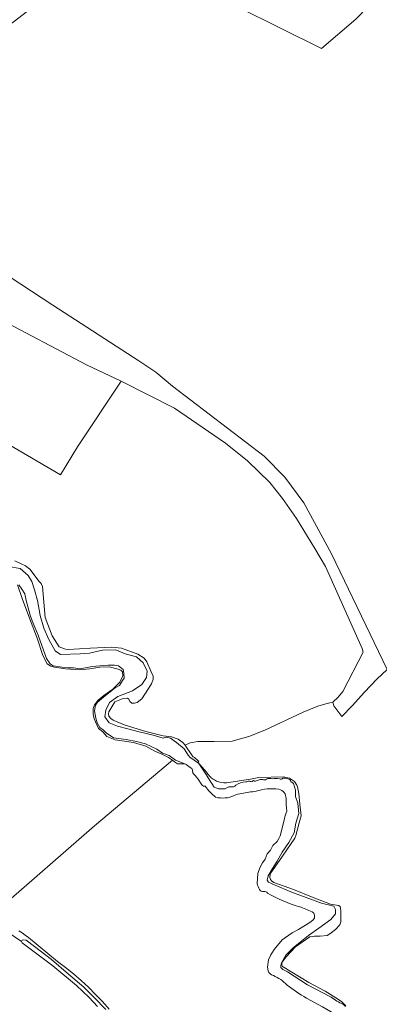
# Model space of a CAD drawing. Extents: x 197309 to 200393, y 360256 to 364259.
# Tile 24 of 39: x 199476 to 199659, y 362080 to 362580. Entities that reach past the tile are written whole.
import ezdxf

# ---------------------------------------------------------------- set-up
doc = ezdxf.new("R2010")
doc.units = 0
for name, color, linetype, lineweight in [('B-SB-GR-BOS_LOOF-GV', 252, 'Continuous', 13), ('B-SB-GR-BOUWLAND-GV', 252, 'Continuous', 13), ('B-SB-GR-GRAS-GV', 252, 'Continuous', 13), ('B-SB-OG-WATER_SLOOT-GV', 252, 'Continuous', 18), ('B-SB-OG-WEG-GV', 252, 'Continuous', 18)]:
    doc.layers.add(name, color=color, linetype=linetype, lineweight=lineweight)

msp = doc.modelspace()

# ---------------------------------------------------------------- linework, layer by layer
at = {"layer": 'B-SB-GR-BOS_LOOF-GV', "flags": 128}
for points in [[(199523.377, 362618.321), (199629.482, 362565.539), (199646.961, 362580.538)], [(199463.374, 362429.3), (199509.88, 362404.904), (199527.415, 362396.517), (199554.686, 362382.871), (199580.541, 362365.073), (199591.782, 362356.08), (199603.211, 362345.026), (199609.581, 362336.97), (199616.7, 362326.852), (199626.068, 362311.489), (199631.414, 362302.436), (199650.065, 362260.716), (199650.542, 362258.81), (199640.307, 362238.89), (199637.871, 362236.08), (199635.248, 362233.457), (199635.623, 362231.583), (199639.718, 362226.199), (199645.029, 362231.642), (199651.35, 362238.631), (199657.603, 362245.216), (199662.786, 362250.129), (199634.568, 362308.85), (199620.36, 362334.727), (199610.835, 362347.823), (199600.199, 362358.539), (199553.665, 362394.012), (199545.194, 362401.145), (199536.423, 362406.823), (199492.674, 362435.144), (199383.429, 362506.636)]]:
    msp.add_lwpolyline(points, dxfattribs=at)
at = {"layer": 'B-SB-GR-BOUWLAND-GV', "flags": 128}
for points in [[(199659.733, 362593.797), (199646.961, 362580.538), (199629.482, 362565.539), (199523.377, 362618.321), (199451.596, 362562.992), (199383.429, 362506.636), (199492.674, 362435.144), (199536.423, 362406.823), (199545.194, 362401.145), (199553.665, 362394.012), (199600.199, 362358.539), (199610.835, 362347.823), (199620.36, 362334.727), (199634.568, 362308.85), (199662.786, 362250.129)], [(199515.515, 362078.904), (199511.226, 362083.458), (199504.715, 362089.507), (199492.743, 362099.476), (199477.104, 362111.241), (199476.835, 362111.816), (199460.611, 362122.704), (199459.225, 362123.092), (199457.408, 362123.777), (199455.802, 362124.511), (199454.232, 362125.32), (199452.7, 362126.2), (199451.27, 362127.106), (199419.922, 362155.002), (199330.629, 362222.25), (199277.996, 362257.003), (199211.862, 362295.638), (199199.305, 362303.33), (199177.194, 362316.312), (199154.03, 362330.025), (199129.815, 362343.783), (199125.361, 362346.116), (199120.738, 362348.125), (199115.982, 362349.794)], [(199470.248, 362132.589), (199513.991, 362170.56), (199553.653, 362203.925), (199551.65, 362205.424), (199548.136, 362207.037), (199544.655, 362208.631), (199540.125, 362211.149), (199533.75, 362212.912), (199524.397, 362214.248), (199520.16, 362216.001), (199518.089, 362218.406), (199515.961, 362220.108), (199513.736, 362224.939), (199513.322, 362227.618), (199513.23, 362230.173), (199513.976, 362232.098), (199515.803, 362234.418), (199518.716, 362236.815), (199523.279, 362240.124), (199526.819, 362243.613), (199528.316, 362246.888), (199528.23, 362248.868), (199527.326, 362249.753), (199526.042, 362250.314), (199521.46, 362251.487), (199516.605, 362251.32), (199511.629, 362250.386), (199506.394, 362249.832), (199499.234, 362250.413), (199493.604, 362251.262), (199491.684, 362251.757), (199489.884, 362253.021), (199487.678, 362257.22), (199484.795, 362266.014), (199480.88, 362276.077), (199477.093, 362286.141), (199474.827, 362293.038)]]:
    msp.add_lwpolyline(points, dxfattribs=at)
at = {"layer": 'B-SB-GR-GRAS-GV', "flags": 128}
msp.add_lwpolyline([(199527.415, 362396.517), (199509.88, 362404.904), (199463.374, 362429.3), (199431.407, 362445.822), (199411.558, 362457.075), (199349.54, 362490.99), (199326.796, 362478.227), (199305.975, 362484.732), (199297.707, 362466.595), (199400.564, 362404.956), (199496.677, 362348.937), (199505.295, 362363.176)], close=True, dxfattribs=at)
msp.add_lwpolyline([(199473.306, 362305.279), (199476.536, 362303.685), (199478.879, 362302.763), (199481.069, 362301.054), (199485.73, 362294.747), (199486.742, 362293.731), (199487.392, 362292.213), (199488.097, 362284.292), (199488.742, 362276.457), (199492.322, 362267.252), (199496.008, 362261.643), (199499.172, 362260.337), (199500.74, 362260.234), (199511.85, 362260.852), (199522.702, 362261.375), (199527.729, 362260.844), (199535.923, 362257.848), (199539.25, 362255.88), (199540.633, 362254.034), (199542.77, 362248.905), (199543.784, 362246.759), (199543.857, 362245.109), (199542.993, 362242.768), (199537.953, 362235.128), (199535.684, 362233.328), (199534.274, 362232.971), (199532.91, 362233.022), (199531.845, 362233.833), (199531.352, 362234.95), (199530.73, 362235.455), (199528.472, 362235.365), (199524.316, 362233.689), (199523.202, 362231.978), (199521.152, 362228.475), (199521.034, 362227.487), (199521.237, 362226.391), (199522.169, 362225.141), (199523.467, 362224.307), (199529.505, 362221.745), (199540.049, 362218.61), (199548.887, 362216.442), (199553.077, 362215.801), (199556.529, 362214.59), (199558.948, 362212.975), (199559.981, 362211.58), (199562.555, 362212.848), (199566.489, 362213.41), (199574.733, 362213.41), (199584.023, 362213.734), (199592.532, 362216.033), (199600.605, 362219.166), (199620.141, 362228.314), (199627.575, 362231.364), (199631.577, 362232.698), (199633.749, 362233.082), (199635.248, 362233.457), (199637.871, 362236.08), (199640.307, 362238.89), (199650.542, 362258.81), (199650.065, 362260.716), (199631.414, 362302.436), (199626.068, 362311.489), (199616.7, 362326.852), (199609.581, 362336.97), (199603.211, 362345.026), (199591.782, 362356.08), (199580.541, 362365.073), (199554.686, 362382.871), (199527.415, 362396.517), (199505.295, 362363.176), (199496.677, 362348.937), (199400.564, 362404.956)], dxfattribs=at)
at = {"layer": 'B-SB-OG-WATER_SLOOT-GV', "flags": 128}
for points in [[(199470.17, 362302.325), (199476.104, 362301.392), (199480.258, 362297.747), (199482.038, 362294.695), (199483.394, 362290.626), (199485.005, 362285.201), (199486.361, 362277.486), (199488.141, 362271.128), (199490.769, 362265.279), (199493.906, 362259.515), (199496.703, 362257.65), (199506.706, 362258.074), (199511.454, 362258.328), (199517.981, 362259.854), (199524.763, 362260.108), (199529.51, 362257.989), (199535.359, 362256.548), (199538.75, 362253.411), (199540.785, 362249.257), (199540.361, 362245.951), (199537.987, 362242.475), (199533.24, 362239.254), (199525.865, 362236.287), (199521.542, 362233.32), (199519.677, 362229.421), (199519.253, 362226.03), (199521.457, 362222.978), (199525.611, 362221.282), (199530.867, 362219.926), (199536.631, 362218.315), (199543.837, 362216.705), (199548.923, 362215.179), (199550.618, 362215.603), (199552.653, 362215.179), (199555.62, 362212.975), (199559.604, 362209.838), (199561.554, 362206.617), (199562.741, 362205.26), (199562.859, 362205.179), (199566.316, 362202.807), (199567.064, 362202.293), (199570.794, 362196.698), (199573.083, 362192.799), (199573.605, 362192.078), (199574.863, 362190.341), (199575.719, 362189.964), (199576.983, 362189.408), (199580.289, 362189.408)], [(199580.289, 362189.408), (199576.983, 362189.408), (199575.719, 362189.964), (199574.863, 362190.341), (199573.605, 362192.078), (199573.083, 362192.799), (199570.794, 362196.698), (199567.064, 362202.293), (199566.316, 362202.807), (199562.859, 362205.179), (199562.741, 362205.26), (199561.554, 362206.617), (199559.604, 362209.838), (199555.62, 362212.975), (199552.653, 362215.179), (199550.618, 362215.603), (199548.923, 362215.179), (199543.837, 362216.705), (199536.631, 362218.315), (199530.867, 362219.926), (199525.611, 362221.282), (199521.457, 362222.978), (199519.253, 362226.03), (199519.677, 362229.421), (199521.542, 362233.32), (199525.865, 362236.287), (199533.24, 362239.254), (199537.987, 362242.475), (199540.361, 362245.951), (199540.785, 362249.257), (199538.75, 362253.411), (199535.359, 362256.548), (199529.51, 362257.989), (199524.763, 362260.108), (199517.981, 362259.854), (199511.454, 362258.328), (199506.706, 362258.074), (199496.703, 362257.65), (199493.906, 362259.515), (199490.769, 362265.279), (199488.141, 362271.128), (199486.361, 362277.486), (199485.005, 362285.201), (199483.394, 362290.626), (199482.038, 362294.695), (199480.258, 362297.747), (199476.104, 362301.392), (199470.17, 362302.325)], [(199566.477, 362203.895), (199564.723, 362205.316), (199564.2, 362205.74), (199563.799, 362206.064), (199563.548, 362206.434), (199560.903, 362210.333), (199559.981, 362211.58), (199558.948, 362212.975), (199556.529, 362214.59), (199553.077, 362215.801), (199548.887, 362216.442), (199540.049, 362218.61), (199529.505, 362221.745), (199523.467, 362224.307), (199522.169, 362225.141), (199521.237, 362226.391), (199521.034, 362227.487), (199521.152, 362228.475), (199523.202, 362231.978), (199524.316, 362233.689), (199528.472, 362235.365), (199530.73, 362235.455), (199531.352, 362234.95), (199531.845, 362233.833), (199532.91, 362233.022), (199534.274, 362232.971), (199535.684, 362233.328), (199537.953, 362235.128), (199542.993, 362242.768), (199543.857, 362245.109), (199543.784, 362246.759), (199542.77, 362248.905), (199540.633, 362254.034), (199539.25, 362255.88), (199535.923, 362257.848), (199527.729, 362260.844), (199522.702, 362261.375), (199511.85, 362260.852), (199500.74, 362260.234), (199499.172, 362260.337), (199496.008, 362261.643), (199492.322, 362267.252), (199488.742, 362276.457), (199488.097, 362284.292), (199487.392, 362292.213), (199486.742, 362293.731), (199485.73, 362294.747), (199481.069, 362301.054), (199478.879, 362302.763), (199476.536, 362303.685), (199473.306, 362305.279)], [(199474.827, 362293.038), (199477.093, 362286.141), (199480.88, 362276.077), (199484.795, 362266.014), (199487.678, 362257.22), (199489.884, 362253.021), (199491.684, 362251.757), (199493.604, 362251.262), (199499.234, 362250.413), (199506.394, 362249.832), (199511.629, 362250.386), (199516.605, 362251.32), (199521.46, 362251.487), (199526.042, 362250.314), (199527.326, 362249.753), (199528.23, 362248.868), (199528.316, 362246.888), (199526.819, 362243.613), (199523.279, 362240.124), (199518.716, 362236.815), (199515.803, 362234.418), (199513.976, 362232.098), (199513.23, 362230.173), (199513.322, 362227.618), (199513.736, 362224.939), (199515.961, 362220.108), (199518.089, 362218.406), (199520.16, 362216.001), (199524.397, 362214.248), (199533.75, 362212.912), (199540.125, 362211.149), (199544.655, 362208.631), (199548.136, 362207.037), (199551.65, 362205.424), (199553.653, 362203.925), (199554.678, 362203.157), (199556.222, 362202.152), (199559.899, 362202.16), (199555.158, 362203.916), (199551.914, 362206.431), (199548.556, 362207.567), (199545.578, 362209.597), (199539.916, 362212.324), (199535.218, 362213.457), (199529.975, 362214.548), (199523.634, 362215.337), (199519.828, 362217.843), (199518.531, 362219.222), (199516.585, 362220.633), (199515.218, 362223.018), (199514.569, 362225.371), (199513.904, 362229.131), (199514.357, 362232.026), (199515.414, 362233.495), (199517.409, 362235.206), (199519.502, 362236.885), (199524.493, 362240.677), (199526.72, 362241.983), (199528.155, 362244.505), (199528.987, 362245.745), (199528.893, 362248.186), (199528.457, 362250.018), (199526.867, 362251.428), (199526.151, 362251.868), (199524.106, 362252.319), (199520.835, 362252.233), (199518.503, 362252.131), (199512.676, 362251.519), (199506.691, 362250.485), (199503.174, 362250.875), (199500.417, 362250.956), (199497.498, 362251.281), (199492.974, 362251.971), (199491.313, 362252.944), (199489.509, 362255.722), (199487.102, 362262.234), (199485.342, 362267.465), (199483.484, 362271.498), (199482.194, 362274.8), (199481.23, 362277.72), (199479.194, 362285.076), (199478.486, 362288.452), (199476.977, 362290.815), (199475.468, 362293.049)], [(199475.468, 362293.049), (199476.977, 362290.815), (199478.486, 362288.452), (199479.194, 362285.076), (199481.23, 362277.72), (199482.194, 362274.8), (199483.484, 362271.498), (199485.342, 362267.465), (199487.102, 362262.234), (199489.509, 362255.722), (199491.313, 362252.944), (199492.974, 362251.971), (199497.498, 362251.281), (199500.417, 362250.956), (199503.174, 362250.875), (199506.691, 362250.485), (199512.676, 362251.519), (199518.503, 362252.131), (199520.835, 362252.233), (199524.106, 362252.319), (199526.151, 362251.868), (199526.867, 362251.428), (199528.457, 362250.018), (199528.893, 362248.186), (199528.987, 362245.745), (199528.155, 362244.505), (199526.72, 362241.983), (199524.493, 362240.677), (199519.502, 362236.885), (199517.409, 362235.206), (199515.414, 362233.495), (199514.357, 362232.026), (199513.904, 362229.131), (199514.569, 362225.371), (199515.218, 362223.018), (199516.585, 362220.633), (199518.531, 362219.222), (199519.828, 362217.843), (199523.634, 362215.337), (199529.975, 362214.548), (199535.218, 362213.457), (199539.916, 362212.324), (199545.578, 362209.597), (199548.556, 362207.567), (199551.914, 362206.431), (199555.158, 362203.916), (199559.899, 362202.16), (199560.54, 362201.721), (199562.644, 362200.28), (199563.386, 362199.772), (199563.855, 362198.886)], [(199641.824, 362079.157), (199639.647, 362081.446), (199636.728, 362083.309), (199631.335, 362086.67), (199622.961, 362090.965), (199609.497, 362099.238), (199609.28, 362099.782), (199609.309, 362100.855), (199609.383, 362101.321), (199611.513, 362104.015), (199616.157, 362109.095), (199623.553, 362114.219), (199625.802, 362114.657), (199628.79, 362114.534), (199632.286, 362114.889), (199633.71, 362115.796), (199636.58, 362117.902), (199638.749, 362120.249), (199639.198, 362121.855), (199639.279, 362127.45), (199639.154, 362128.866), (199638.844, 362129.64), (199638.104, 362130.229), (199634.001, 362130.872), (199625.247, 362134.2), (199615.113, 362138.245), (199605.191, 362141.919), (199604.011, 362142.728), (199603.499, 362143.439), (199603.184, 362144.357), (199603.309, 362146.186), (199609.643, 362155.252), (199615.86, 362164.344), (199616.286, 362165.746), (199617.996, 362172.196), (199619.088, 362175.789), (199618.465, 362181.684), (199617.826, 362187.143), (199617.247, 362190.373), (199616.843, 362191.376), (199615.725, 362193.084), (199613.129, 362194.782), (199609.975, 362195.592), (199597.486, 362195.165), (199593.321, 362194.366), (199581.025, 362192.459), (199579.681, 362192.528), (199578.34, 362192.64), (199577.75, 362192.783), (199577.163, 362192.958), (199576.582, 362193.165), (199576.009, 362193.405), (199575.446, 362193.677), (199574.898, 362193.979), (199574.365, 362194.312), (199573.85, 362194.673), (199573.356, 362195.061), (199572.885, 362195.475), (199572.439, 362195.911), (199572.018, 362196.369), (199571.904, 362196.508), (199571.626, 362196.845), (199571.262, 362197.338), (199570.927, 362197.844), (199568.689, 362200.52), (199566.46, 362203.024), (199566.93, 362203.528), (199566.477, 362203.895)], [(199590.909, 362192.994), (199591.43, 362192.923), (199591.742, 362193.088)], [(199591.742, 362193.088), (199591.43, 362192.923), (199590.909, 362192.994)], [(199613.805, 362193.212), (199615.13, 362192.206), (199616.232, 362188.73), (199616.232, 362185.593), (199617.334, 362182.202), (199617.843, 362176.947), (199616.317, 362171.945), (199615.469, 362167.028), (199612.756, 362162.196), (199609.45, 362157.195), (199606.907, 362152.617), (199604.449, 362148.972), (199602.329, 362145.242), (199601.821, 362143.038), (199602.499, 362142.02), (199604.025, 362141.342), (199605.805, 362140.495), (199613.858, 362137.104), (199629.457, 362131.424), (199635.645, 362129.813), (199636.493, 362128.118), (199636.493, 362125.998), (199634.119, 362123.031), (199628.015, 362118.708), (199622.76, 362114.978), (199615.045, 362108.705), (199611.231, 362104.89), (199609.026, 362101.075), (199608.687, 362099.634), (199608.772, 362098.617), (199609.705, 362097.6), (199612.078, 362096.498), (199622.336, 362089.801), (199634.373, 362083.528)], [(199634.373, 362083.528), (199622.336, 362089.801), (199612.078, 362096.498), (199609.705, 362097.6), (199608.772, 362098.617), (199608.687, 362099.634), (199609.026, 362101.075), (199611.231, 362104.89), (199615.045, 362108.705), (199622.76, 362114.978), (199628.015, 362118.708), (199634.119, 362123.031), (199636.493, 362125.998), (199636.493, 362128.118), (199635.645, 362129.813), (199629.457, 362131.424), (199613.858, 362137.104), (199605.805, 362140.495), (199604.025, 362141.342), (199602.499, 362142.02), (199601.821, 362143.038), (199602.329, 362145.242), (199604.449, 362148.972), (199606.907, 362152.617), (199609.45, 362157.195), (199612.756, 362162.196), (199615.469, 362167.028), (199616.317, 362171.945), (199617.843, 362176.947), (199617.334, 362182.202), (199616.232, 362185.593), (199616.232, 362188.73), (199615.13, 362192.206), (199613.805, 362193.212)], [(199610.672, 362174.219), (199608.458, 362165.637), (199607.72, 362164.219), (199606.846, 362162.679), (199604.73, 362160.59), (199603.526, 362158.24), (199601.753, 362156.373), (199600.786, 362153.688), (199599.445, 362151.874), (199598.093, 362149.233), (199596.958, 362146.392), (199596.633, 362141.28)], [(199624.616, 362126.942), (199625.523, 362126.247), (199625.874, 362125.327), (199625.816, 362123.965), (199625.365, 362123.012), (199623.967, 362121.903), (199617.715, 362117.895), (199614.426, 362116.302), (199609.344, 362112.783), (199605.283, 362107.716), (199603.684, 362105.158), (199602.397, 362102.628), (199602.026, 362098.807), (199602.21, 362097.044)], [(199621.747, 362083.053), (199629.964, 362078.719), (199635.984, 362075.188), (199637.019, 362073.935), (199636.977, 362071.307), (199634.772, 362068.221), (199628.094, 362056.575), (199625.438, 362052.777), (199623.813, 362050.182), (199623.086, 362047.767), (199622.653, 362043.046), (199622.923, 362040.569), (199623.781, 362037.734), (199625.322, 362034.688), (199626.83, 362032.444), (199632.543, 362025.87), (199634.298, 362023.365), (199644.09, 362017.222), (199647.42, 362015.07), (199649.685, 362013.957), (199658.199, 362014.119)]]:
    msp.add_lwpolyline(points, dxfattribs=at)
at = {"layer": 'B-SB-OG-WATER_SLOOT-GV'}
for points in [[(199563.855, 362198.886, 0.1788713), (199564.23, 362197.088)], [(199564.23, 362197.088, -0.0751484), (199567.271, 362193.375)], [(199567.271, 362193.375, -0.1175202), (199567.815, 362192.399)], [(199567.815, 362192.399, 0.0824423), (199569.322, 362190.713)], [(199569.322, 362190.713, -0.1792592), (199570.315, 362190.713)], [(199583.086, 362190.532, 0.2999053), (199585.901, 362191.286)], [(199585.901, 362191.286, -0.2999053), (199583.086, 362190.532)], [(199585.901, 362191.286, -0.1405688), (199590.909, 362192.994)], [(199590.909, 362192.994, 0.1405688), (199585.901, 362191.286)], [(199591.742, 362193.088, -0.3106266), (199593.19, 362193.218)], [(199593.19, 362193.218, 0.3106266), (199591.742, 362193.088)], [(199593.19, 362193.218, 0.4353259), (199594.304, 362193.407)], [(199594.304, 362193.407, -0.4353259), (199593.19, 362193.218)], [(199594.304, 362193.407, -0.3589544), (199595.385, 362193.411)], [(199595.385, 362193.411, 0.3589544), (199594.304, 362193.407)], [(199595.385, 362193.411, 0.3379654), (199596.251, 362193.482)], [(199596.251, 362193.482, -0.3379654), (199595.385, 362193.411)], [(199596.251, 362193.482, -0.0937225), (199597.122, 362193.809)], [(199597.122, 362193.809, 0.0937225), (199596.251, 362193.482)], [(199597.122, 362193.809, -0.1885394), (199599.402, 362194.126)], [(199599.402, 362194.126, 0.1885394), (199597.122, 362193.809)], [(199599.402, 362194.126, 0.3268577), (199601.378, 362194.386)], [(199601.378, 362194.386, -0.3268577), (199599.402, 362194.126)], [(199601.378, 362194.386, -0.1605297), (199604.519, 362194.538)], [(199604.519, 362194.538, 0.1605297), (199601.378, 362194.386)], [(199604.519, 362194.538, -0.0503968), (199607.971, 362194.568)], [(199607.971, 362194.568, 0.0503968), (199604.519, 362194.538)], [(199607.971, 362194.568, 0.3286173), (199609.383, 362194.568)], [(199609.383, 362194.568, -0.3286173), (199607.971, 362194.568)], [(199609.383, 362194.568, -0.2171389), (199611.188, 362194.849)], [(199611.188, 362194.849, 0.2171389), (199609.383, 362194.568)], [(199611.188, 362194.849, 0.1538299), (199612.239, 362194.532)], [(199612.239, 362194.532, -0.1538299), (199611.188, 362194.849)], [(199612.239, 362194.532, -0.3269661), (199613.805, 362193.212)], [(199613.805, 362193.212, 0.3269661), (199612.239, 362194.532)], [(199570.315, 362190.713, 0.0681169), (199575.574, 362185.183)], [(199575.574, 362185.183, 0.1658727), (199584.988, 362185.965)], [(199580.289, 362189.408, -0.1522823), (199583.086, 362190.532)], [(199583.086, 362190.532, 0.1522823), (199580.289, 362189.408)], [(199584.988, 362185.965, -0.0902164), (199588.825, 362187.094)], [(199588.825, 362187.094, -0.0169634), (199596.116, 362188.181)], [(199596.116, 362188.181, -0.1184798), (199607.674, 362189.19)], [(199607.674, 362189.19, -0.3843899), (199611.38, 362184.45)], [(199611.38, 362184.45, 0.0430246), (199611.74, 362178.13)], [(199611.74, 362178.13, 0.0585611), (199610.672, 362174.219)], [(199596.633, 362141.28, 0.0342413), (199597.849, 362138.262)], [(199597.849, 362138.262, 0.3534483), (199600.021, 362137.331)], [(199600.021, 362137.331, -0.2961504), (199601.933, 362136.421)], [(199601.933, 362136.421, 0.0632931), (199618.184, 362129.512)], [(199618.184, 362129.512, -0.03748), (199624.616, 362126.942)], [(199602.21, 362097.044, 0.2555423), (199604.971, 362094.545)], [(199604.971, 362094.545, -0.099717), (199611.874, 362089.732)], [(199611.874, 362089.732, 0.0220377), (199621.747, 362083.053)], [(199634.373, 362083.528, 0.0423877), (199640.343, 362079.952)], [(199640.343, 362079.952, -0.0423877), (199634.373, 362083.528)], [(199640.343, 362079.952, -0.1520222), (199641.558, 362078.887)], [(199641.558, 362078.887, 0.1520222), (199640.343, 362079.952)]]:
    msp.add_lwpolyline(points, format="xyb", dxfattribs=at)
at = {"layer": 'B-SB-OG-WEG-GV', "flags": 128}
for points in [[(199460.611, 362122.704), (199476.835, 362111.816), (199477.093, 362112.586), (199477.861, 362112.761), (199479.136, 362112.531), (199483.462, 362109.251), (199491.972, 362102.665), (199500.657, 362095.192), (199508.422, 362088.625), (199513.967, 362083.24), (199519.613, 362077.232)], [(199521.342, 362077.47), (199517.948, 362081.295), (199514.438, 362085.016), (199510.818, 362088.626), (199507.08, 362092.114), (199503.218, 362095.469), (199499.238, 362098.684), (199495.148, 362101.752), (199480.291, 362113.946), (199478.723, 362115.127), (199477.114, 362116.252), (199475.468, 362117.321)]]:
    msp.add_lwpolyline(points, dxfattribs=at)

doc.saveas('drawing.dxf')
